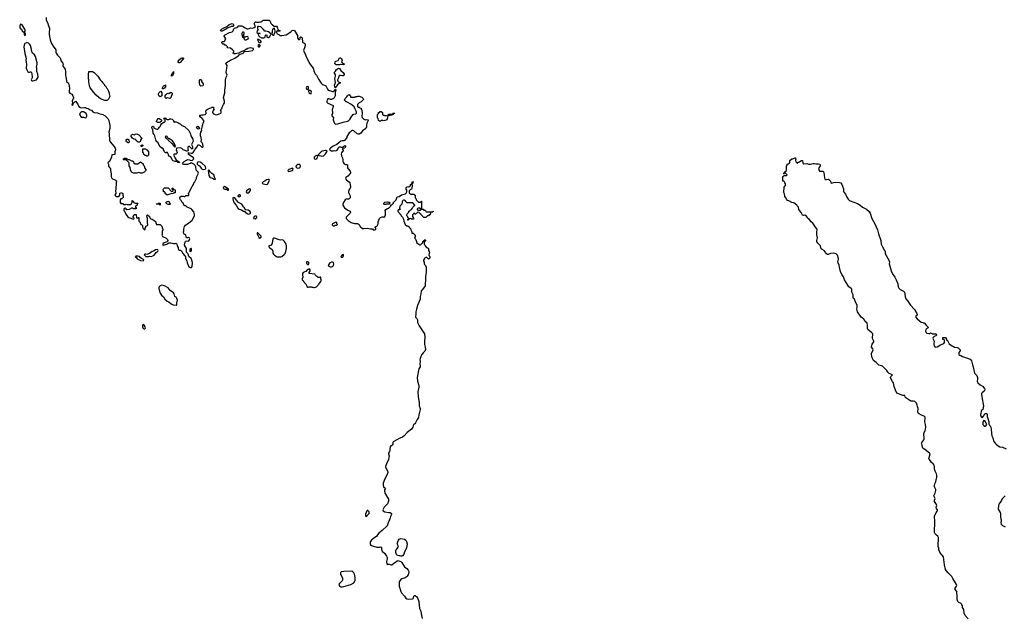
# Model space of a CAD drawing. Header units: inches. Extents: x 1889655 to 2052254, y 217972 to 431650.
# Tile 30 of 49: x 1895592 to 1917751, y 372271 to 385740. Entities that reach past the tile are written whole.
import ezdxf

# ---------------------------------------------------------------- set-up
doc = ezdxf.new("R2010")
doc.units = ezdxf.units.IN
doc.header["$MEASUREMENT"] = 0
for name, color, linetype in [('B8397', 7, 'Continuous'), ('B8398', 7, 'Continuous'), ('B9307', 7, 'Continuous'), ('B9308', 7, 'Continuous'), ('B9317', 7, 'Continuous'), ('B9318', 7, 'Continuous')]:
    doc.layers.add(name, color=color, linetype=linetype)

msp = doc.modelspace()

# ---------------------------------------------------------------- linework, layer by layer
at = {"layer": 'B8397', "color": 6, "elevation": 200}
for points in [[(1898790, 379769), (1898750, 379755), (1898731, 379730), (1898726, 379710), (1898726, 379686), (1898756, 379590), (1898781, 379541), (1898830, 379505), (1898861, 379450), (1898910, 379407), (1898951, 379390), (1899004, 379344), (1899043, 379323), (1899110, 379314), (1899122, 379318), (1899127, 379333), (1899129, 379369), (1899141, 379430), (1899130, 379468), (1899121, 379481), (1899110, 379494), (1899082, 379510), (1899066, 379570), (1899051, 379591), (1898981, 379650), (1898930, 379704), (1898853, 379753)], [(1898370, 378883), (1898356, 378864), (1898357, 378830), (1898363, 378810), (1898370, 378798), (1898390, 378784), (1898410, 378786), (1898417, 378790), (1898422, 378810), (1898414, 378830), (1898390, 378866)]]:
    msp.add_lwpolyline(points, close=True, dxfattribs=at)
at = {"layer": 'B8398', "color": 6, "elevation": 200}
msp.add_lwpolyline([(1896186, 385790), (1896191, 385730), (1896217, 385677), (1896238, 385598), (1896261, 385550), (1896264, 385510), (1896258, 385470), (1896257, 385403), (1896275, 385290), (1896306, 385206), (1896344, 385144), (1896402, 385062), (1896407, 385050), (1896406, 385010), (1896410, 384987), (1896442, 384942), (1896493, 384890), (1896510, 384858), (1896526, 384810), (1896565, 384765), (1896570, 384750), (1896564, 384710), (1896570, 384690), (1896617, 384630), (1896622, 384570), (1896621, 384490), (1896628, 384448), (1896637, 384430), (1896647, 384350), (1896681, 384321), (1896699, 384290), (1896713, 384190), (1896704, 384130), (1896706, 384110), (1896724, 384090), (1896762, 384062), (1896787, 384030), (1896806, 383990), (1896806, 383970), (1896790, 383954), (1896772, 383910), (1896779, 383861), (1896770, 383849), (1896764, 383824), (1896770, 383816), (1896793, 383830), (1896794, 383850), (1896800, 383860), (1896850, 383905), (1896902, 383842), (1896926, 383790), (1896963, 383763), (1896990, 383755), (1897050, 383763), (1897070, 383761), (1897091, 383751), (1897130, 383741), (1897175, 383715), (1897210, 383702), (1897238, 383670), (1897270, 383652), (1897343, 383643), (1897372, 383630), (1897465, 383605), (1897517, 383577), (1897575, 383515), (1897597, 383470), (1897618, 383358), (1897620, 383290), (1897600, 383210), (1897609, 383170), (1897616, 383030), (1897631, 382990), (1897719, 382890), (1897741, 382850), (1897746, 382830), (1897745, 382810), (1897731, 382769), (1897732, 382708), (1897670, 382702), (1897664, 382696), (1897656, 382645), (1897618, 382562), (1897610, 382548), (1897582, 382530), (1897574, 382510), (1897585, 382505), (1897592, 382490), (1897587, 382473), (1897590, 382442), (1897610, 382412), (1897634, 382390), (1897632, 382350), (1897654, 382274), (1897654, 382210), (1897661, 382181), (1897678, 382158), (1897752, 382130), (1897772, 382090), (1897762, 382070), (1897758, 381930), (1897751, 381890), (1897754, 381830), (1897734, 381790), (1897752, 381772), (1897765, 381765), (1897815, 381765), (1897828, 381772), (1897846, 381790), (1897846, 381830), (1897850, 381834), (1897878, 381842), (1897890, 381854), (1897898, 381838), (1897914, 381830), (1897914, 381790), (1897922, 381770), (1897920, 381740), (1897890, 381706), (1897870, 381706), (1897854, 381690), (1897852, 381630), (1897865, 381605), (1897870, 381602), (1897910, 381602), (1897930, 381585), (1897970, 381585), (1897990, 381592), (1898010, 381585), (1898096, 381584), (1898107, 381593), (1898108, 381612), (1898126, 381630), (1898126, 381670), (1898130, 381674), (1898138, 381658), (1898152, 381652), (1898153, 381633), (1898164, 381624), (1898190, 381614), (1898253, 381613), (1898253, 381607), (1898238, 381602), (1898234, 381570), (1898194, 381530), (1898198, 381518), (1898212, 381512), (1898214, 381490), (1898210, 381486), (1898153, 381487), (1898136, 381496), (1898110, 381498), (1898054, 381470), (1898010, 381458), (1898002, 381462), (1897990, 381486), (1897970, 381498), (1897942, 381490), (1897934, 381470), (1897934, 381450), (1897953, 381433), (1897982, 381362), (1898021, 381310), (1898050, 381287), (1898150, 381254), (1898162, 381258), (1898166, 381270), (1898162, 381282), (1898146, 381290), (1898147, 381307), (1898170, 381354), (1898210, 381354), (1898218, 381278), (1898250, 381274), (1898262, 381278), (1898268, 381292), (1898272, 381290), (1898274, 381210), (1898293, 381193), (1898322, 381130), (1898342, 381122), (1898354, 381110), (1898358, 381070), (1898370, 381042), (1898390, 381022), (1898410, 381014), (1898418, 381030), (1898418, 381050), (1898428, 381070), (1898428, 381092), (1898466, 381110), (1898478, 381130), (1898468, 381172), (1898466, 381270), (1898458, 381290), (1898456, 381316), (1898448, 381330), (1898469, 381351), (1898510, 381314), (1898518, 381278), (1898534, 381270), (1898538, 381258), (1898570, 381254), (1898642, 381210), (1898654, 381190), (1898654, 381170), (1898670, 381134), (1898754, 381130), (1898790, 381094), (1898802, 381070), (1898802, 381050), (1898811, 381031), (1898812, 381010), (1898802, 380990), (1898798, 380930), (1898802, 380910), (1898794, 380890), (1898804, 380864), (1898810, 380854), (1898830, 380854), (1898890, 380822), (1898915, 380795), (1898925, 380770), (1898922, 380750), (1898910, 380738), (1898890, 380735), (1898822, 380710), (1898812, 380690), (1898814, 380670), (1898830, 380665), (1898870, 380685), (1898906, 380690), (1898950, 380718), (1898990, 380716), (1899050, 380705), (1899090, 380705), (1899110, 380711), (1899124, 380704), (1899132, 380690), (1899138, 380650), (1899157, 380617), (1899158, 380590), (1899166, 380566), (1899190, 380552), (1899210, 380552), (1899237, 380537), (1899261, 380481), (1899312, 380430), (1899322, 380410), (1899322, 380370), (1899351, 380311), (1899361, 380270), (1899402, 380182), (1899410, 380172), (1899430, 380162), (1899456, 380164), (1899476, 380184), (1899479, 380270), (1899473, 380310), (1899448, 380370), (1899398, 380410), (1899388, 380428), (1899388, 380450), (1899376, 380476), (1899349, 380510), (1899349, 380590), (1899299, 380670), (1899305, 380715), (1899318, 380730), (1899327, 380753), (1899350, 380762), (1899390, 380758), (1899398, 380762), (1899417, 380783), (1899421, 380810), (1899410, 380824), (1899390, 380837), (1899365, 380835), (1899349, 380829), (1899335, 380855), (1899329, 380889), (1899310, 380908), (1899295, 380915), (1899288, 380930), (1899282, 380970), (1899289, 380990), (1899285, 381030), (1899301, 381090), (1899322, 381118), (1899350, 381141), (1899390, 381158), (1899474, 381226), (1899524, 381330), (1899529, 381350), (1899521, 381390), (1899510, 381418), (1899469, 381470), (1899450, 381485), (1899364, 381524), (1899330, 381549), (1899310, 381549), (1899290, 381562), (1899270, 381609), (1899249, 381630), (1899229, 381670), (1899209, 381690), (1899189, 381730), (1899198, 381750), (1899226, 381770), (1899270, 381772), (1899290, 381762), (1899310, 381762), (1899330, 381782), (1899390, 381782), (1899395, 381785), (1899398, 381810), (1899388, 381830), (1899398, 381850), (1899415, 381870), (1899470, 381994), (1899488, 382012), (1899508, 382050), (1899508, 382072), (1899530, 382094), (1899568, 382170), (1899568, 382190), (1899575, 382210), (1899618, 382290), (1899610, 382306), (1899568, 382350), (1899555, 382410), (1899555, 382430), (1899538, 382458), (1899510, 382489), (1899468, 382508), (1899450, 382526), (1899430, 382506), (1899370, 382482), (1899283, 382483), (1899268, 382490), (1899258, 382510), (1899268, 382530), (1899290, 382552), (1899343, 382577), (1899365, 382595), (1899410, 382587), (1899430, 382577), (1899470, 382575), (1899509, 382610), (1899506, 382630), (1899477, 382657), (1899389, 382709), (1899390, 382754), (1899402, 382742), (1899450, 382738), (1899470, 382738), (1899498, 382750), (1899535, 382810), (1899538, 382830), (1899583, 382877), (1899610, 382934), (1899654, 382910), (1899690, 382874), (1899710, 382874), (1899718, 382890), (1899716, 382936), (1899698, 382970), (1899678, 382990), (1899682, 383030), (1899678, 383090), (1899658, 383130), (1899658, 383170), (1899668, 383212), (1899688, 383250), (1899686, 383290), (1899696, 383304), (1899703, 383357), (1899715, 383385), (1899718, 383410), (1899738, 383450), (1899738, 383470), (1899697, 383517), (1899663, 383543), (1899646, 383570), (1899646, 383590), (1899667, 383593), (1899690, 383602), (1899730, 383602), (1899766, 383610), (1899786, 383630), (1899786, 383650), (1899778, 383670), (1899782, 383690), (1899790, 383702), (1899810, 383722), (1899834, 383734), (1899870, 383752), (1899902, 383758), (1899910, 383772), (1899950, 383772), (1899954, 383750), (1899971, 383731), (1899954, 383710), (1899954, 383690), (1899938, 383682), (1899934, 383670), (1899934, 383650), (1899950, 383622), (1899990, 383605), (1900000, 383604)], dxfattribs=at)
for points in [[(1895610, 385638), (1895598, 385610), (1895592, 385570), (1895605, 385550), (1895632, 385530), (1895650, 385492), (1895690, 385454), (1895702, 385458), (1895716, 385484), (1895714, 385510), (1895650, 385622), (1895630, 385635)], [(1895710, 385446), (1895698, 385442), (1895694, 385430), (1895694, 385410), (1895710, 385385), (1895726, 385390), (1895726, 385430)], [(1895750, 385226), (1895744, 385216), (1895710, 385201), (1895701, 385190), (1895690, 385170), (1895688, 385128), (1895710, 384982), (1895736, 384870), (1895731, 384830), (1895741, 384790), (1895746, 384730), (1895741, 384650), (1895752, 384610), (1895777, 384570), (1895790, 384560), (1895810, 384559), (1895830, 384566), (1895845, 384565), (1895855, 384555), (1895864, 384524), (1895870, 384450), (1895869, 384430), (1895853, 384390), (1895855, 384375), (1895870, 384362), (1895890, 384366), (1895969, 384390), (1895996, 384424), (1896007, 384450), (1895997, 384517), (1895975, 384575), (1895977, 384650), (1895974, 384670), (1895984, 384736), (1895982, 384770), (1895947, 384910), (1895926, 384946), (1895881, 384990), (1895863, 385023), (1895849, 385110), (1895837, 385157), (1895820, 385180), (1895790, 385209)], [(1899170, 384770), (1899155, 384790), (1899159, 384810), (1899180, 384840), (1899227, 384873), (1899250, 384884), (1899264, 384884), (1899277, 384877), (1899279, 384870), (1899252, 384828), (1899201, 384779), (1899190, 384771)], [(1897550, 383922), (1897510, 383924), (1897410, 383959), (1897370, 383989), (1897310, 384044), (1897264, 384105), (1897205, 384170), (1897179, 384210), (1897162, 384250), (1897158, 384298), (1897145, 384345), (1897149, 384390), (1897142, 384410), (1897138, 384450), (1897138, 384530), (1897146, 384550), (1897147, 384573), (1897230, 384571), (1897271, 384551), (1897350, 384472), (1897406, 384386), (1897442, 384350), (1897452, 384330), (1897492, 384290), (1897502, 384270), (1897522, 384250), (1897546, 384206), (1897562, 384190), (1897590, 384134), (1897605, 384090), (1897605, 384070), (1897618, 384010), (1897592, 383950), (1897570, 383929)], [(1899010, 384468), (1899007, 384487), (1899010, 384498), (1899017, 384503), (1899030, 384542), (1899044, 384556), (1899050, 384571), (1899054, 384554), (1899050, 384518), (1899030, 384475)], [(1898830, 384186), (1898807, 384187), (1898808, 384210), (1898829, 384250), (1898850, 384262), (1898858, 384262), (1898870, 384274), (1898870, 384228), (1898850, 384198)], [(1899670, 384242), (1899649, 384270), (1899639, 384330), (1899638, 384370), (1899650, 384392), (1899673, 384393), (1899682, 384370), (1899682, 384350), (1899702, 384330), (1899720, 384300), (1899722, 384270), (1899710, 384248)], [(1898750, 384004), (1898730, 384022), (1898717, 384050), (1898714, 384070), (1898730, 384102), (1898750, 384122), (1898770, 384134), (1898791, 384091), (1898791, 384050), (1898791, 384029), (1898770, 384009)], [(1898970, 383969), (1898944, 383976), (1898910, 383978), (1898888, 383968), (1898866, 383990), (1898868, 384030), (1898879, 384050), (1898910, 384076), (1898930, 384085), (1898950, 384082), (1898980, 384100), (1899010, 384102), (1899022, 384090), (1899025, 384070), (1898994, 383986), (1898990, 383978)], [(1897010, 383666), (1896990, 383663), (1896970, 383653), (1896946, 383630), (1896941, 383610), (1896975, 383550), (1896985, 383545), (1897030, 383543), (1897070, 383530), (1897090, 383540), (1897100, 383570), (1897102, 383590), (1897085, 383630), (1897065, 383645), (1897030, 383663)], [(1898910, 383494), (1898950, 383494), (1898962, 383498), (1898970, 383512), (1898992, 383512), (1899020, 383500), (1899050, 383474), (1899053, 383453), (1899070, 383434), (1899090, 383442), (1899110, 383442), (1899154, 383430), (1899170, 383414), (1899191, 383411), (1899194, 383394), (1899210, 383392), (1899242, 383362), (1899300, 383340), (1899398, 383250), (1899436, 383170), (1899445, 383130), (1899491, 383050), (1899496, 383010), (1899462, 382930), (1899482, 382890), (1899482, 382850), (1899471, 382829), (1899410, 382886), (1899390, 382886), (1899374, 382870), (1899374, 382830), (1899382, 382810), (1899380, 382800), (1899373, 382787), (1899350, 382778), (1899345, 382785), (1899317, 382797), (1899270, 382809), (1899241, 382841), (1899214, 382854), (1899132, 382848), (1899121, 382839), (1899115, 382810), (1899133, 382753), (1899131, 382730), (1899110, 382713), (1899066, 382714), (1899061, 382710), (1899059, 382690), (1899070, 382662), (1899082, 382650), (1899082, 382630), (1899113, 382587), (1899113, 382573), (1899127, 382573), (1899170, 382551), (1899173, 382533), (1899190, 382531), (1899190, 382526), (1899150, 382529), (1899130, 382548), (1899090, 382548), (1899047, 382567), (1899026, 382590), (1898993, 382653), (1898970, 382658), (1898946, 382670), (1898938, 382690), (1898938, 382710), (1898915, 382755), (1898902, 382758), (1898890, 382746), (1898870, 382746), (1898862, 382762), (1898850, 382766), (1898846, 382790), (1898826, 382810), (1898826, 382830), (1898810, 382846), (1898790, 382846), (1898746, 382890), (1898708, 382970), (1898666, 383010), (1898635, 383130), (1898615, 383155), (1898598, 383190), (1898587, 383267), (1898570, 383286), (1898563, 383303), (1898569, 383330), (1898590, 383345), (1898611, 383331), (1898612, 383310), (1898621, 383301), (1898690, 383272), (1898710, 383282), (1898736, 383324), (1898750, 383334), (1898770, 383374), (1898787, 383393), (1898827, 383433), (1898850, 383434), (1898866, 383450), (1898866, 383490), (1898862, 383502), (1898830, 383506), (1898826, 383510), (1898842, 383518), (1898850, 383534), (1898873, 383533), (1898878, 383518), (1898890, 383514), (1898898, 383498)], [(1898750, 383426), (1898688, 383428), (1898682, 383442), (1898666, 383450), (1898678, 383462), (1898686, 383490), (1898710, 383514), (1898730, 383514), (1898744, 383504), (1898760, 383500), (1898774, 383490), (1898778, 383478), (1898794, 383470), (1898778, 383462), (1898773, 383447), (1898758, 383442)], [(1898250, 382986), (1898242, 383002), (1898226, 383010), (1898222, 383022), (1898206, 383030), (1898202, 383042), (1898170, 383048), (1898150, 383058), (1898130, 383075), (1898104, 383110), (1898102, 383130), (1898109, 383151), (1898130, 383162), (1898170, 383152), (1898190, 383162), (1898230, 383171), (1898271, 383151), (1898352, 383070), (1898325, 383055), (1898312, 383030), (1898314, 383010), (1898290, 382986)], [(1899610, 383278), (1899590, 383289), (1899569, 383331), (1899590, 383342), (1899610, 383334), (1899632, 383310), (1899634, 383290), (1899630, 383286)], [(1898050, 382966), (1898030, 382968), (1897998, 382990), (1897988, 383010), (1897988, 383030), (1898006, 383050), (1898030, 383052), (1898051, 383031), (1898058, 383010), (1898058, 382990)], [(1898330, 382886), (1898326, 382890), (1898327, 382913), (1898342, 382918), (1898350, 382934), (1898358, 382918), (1898374, 382910), (1898358, 382902), (1898350, 382886)], [(1898890, 383121), (1898866, 383115), (1898863, 383110), (1898870, 383086), (1898886, 383070), (1898918, 383058), (1898937, 383030), (1899014, 382954), (1899050, 382907), (1899085, 382885), (1899090, 382874), (1899096, 382884), (1899093, 382910), (1899070, 382959), (1899033, 383013), (1898983, 383043), (1898950, 383069), (1898935, 383075), (1898924, 383084), (1898910, 383113)], [(1898450, 382666), (1898430, 382686), (1898410, 382686), (1898402, 382702), (1898386, 382710), (1898382, 382742), (1898370, 382746), (1898367, 382753), (1898367, 382833), (1898432, 382832), (1898438, 382818), (1898450, 382814), (1898494, 382770), (1898492, 382690), (1898470, 382666)], [(1898193, 382493), (1898250, 382494), (1898286, 382530), (1898310, 382542), (1898334, 382530), (1898370, 382494), (1898373, 382473), (1898390, 382454), (1898402, 382430), (1898404, 382404), (1898432, 382368), (1898430, 382346), (1898394, 382310), (1898350, 382288), (1898310, 382288), (1898296, 382296), (1898270, 382298), (1898228, 382288), (1898150, 382286), (1898109, 382309), (1898083, 382363), (1898076, 382416), (1898058, 382450), (1898055, 382515), (1898049, 382529), (1897987, 382587), (1897930, 382586), (1897926, 382590), (1897926, 382610), (1897950, 382622), (1897990, 382622), (1898014, 382610), (1898033, 382593), (1898052, 382592), (1898105, 382565), (1898130, 382562), (1898151, 382551), (1898154, 382530)], [(1899610, 382544), (1899594, 382530), (1899583, 382510), (1899587, 382487), (1899607, 382467), (1899638, 382450), (1899679, 382399), (1899700, 382380), (1899730, 382366), (1899766, 382374), (1899784, 382390), (1899777, 382437), (1899693, 382513), (1899650, 382536)], [(1899850, 382358), (1899834, 382350), (1899834, 382330), (1899844, 382304), (1899850, 382234), (1899870, 382198), (1899882, 382190), (1899934, 382174), (1899970, 382151), (1899990, 382146), (1899995, 382150), (1899994, 382170), (1899978, 382198), (1899958, 382250), (1899916, 382276), (1899876, 382316), (1899855, 382355)], [(1898910, 381788), (1898867, 381827), (1898866, 381850), (1898850, 381866), (1898830, 381866), (1898826, 381870), (1898826, 381890), (1898818, 381910), (1898820, 381920), (1898827, 381933), (1898850, 381954), (1898930, 381954), (1899010, 381874), (1899042, 381878), (1899046, 381890), (1899042, 381922), (1899026, 381930), (1899026, 381950), (1899030, 381954), (1899038, 381938), (1899053, 381933), (1899058, 381918), (1899092, 381910), (1899094, 381850), (1899090, 381846), (1899058, 381842), (1899050, 381826), (1898990, 381818), (1898924, 381796)], [(1898750, 381568), (1898742, 381582), (1898730, 381586), (1898670, 381586), (1898666, 381590), (1898670, 381594), (1898702, 381598), (1898710, 381614), (1898750, 381614), (1898754, 381610), (1898754, 381570)], [(1898930, 381578), (1898910, 381586), (1898888, 381608), (1898890, 381634), (1898908, 381652), (1898950, 381654), (1898982, 381590), (1898970, 381578)], [(1898689, 380569), (1898650, 380565), (1898619, 380541), (1898570, 380521), (1898510, 380482), (1898450, 380458), (1898430, 380466), (1898410, 380466), (1898394, 380450), (1898430, 380414), (1898490, 380412), (1898510, 380418), (1898550, 380415), (1898590, 380423), (1898620, 380440), (1898661, 380499), (1898702, 380530), (1898708, 380550), (1898700, 380560)], [(1899450, 380594), (1899418, 380570), (1899422, 380530), (1899430, 380522), (1899450, 380532), (1899462, 380550), (1899458, 380590)], [(1898250, 380422), (1898210, 380418), (1898194, 380410), (1898198, 380398), (1898213, 380393), (1898238, 380358), (1898250, 380351), (1898310, 380322), (1898370, 380314), (1898382, 380318), (1898386, 380330), (1898382, 380342), (1898330, 380366), (1898306, 380386), (1898290, 380409)]]:
    msp.add_lwpolyline(points, close=True, dxfattribs=at)
at = {"layer": 'B9307', "color": 6, "elevation": 200}
for points in [[(1901955, 380000), (1901965, 379950), (1901951, 379910), (1901952, 379890), (1901974, 379870), (1901982, 379850), (1902040, 379780), (1902046, 379750), (1902070, 379718), (1902090, 379718), (1902110, 379731), (1902130, 379732), (1902150, 379732), (1902170, 379722), (1902190, 379722), (1902213, 379713), (1902230, 379712), (1902250, 379718), (1902270, 379731), (1902309, 379770), (1902315, 379785), (1902354, 379826), (1902369, 379850), (1902375, 379870), (1902375, 379890), (1902368, 379910), (1902366, 379946), (1902350, 379948), (1902330, 379938), (1902310, 379938), (1902290, 379958), (1902269, 379969), (1902249, 379989), (1902242, 380000)], [(1904731, 380000), (1904727, 379970), (1904727, 379870), (1904715, 379805), (1904716, 379750), (1904658, 379670), (1904643, 379657), (1904628, 379632), (1904621, 379570), (1904606, 379510), (1904603, 379450), (1904545, 379310), (1904519, 379230), (1904510, 379170), (1904508, 379110), (1904497, 379070), (1904499, 379050), (1904530, 379019), (1904543, 378990), (1904542, 378930), (1904549, 378909), (1904581, 378850), (1904699, 378670), (1904710, 378590), (1904704, 378510), (1904704, 378430), (1904720, 378370), (1904724, 378316), (1904710, 378279), (1904670, 378243), (1904644, 378210), (1904618, 378162), (1904602, 378118), (1904598, 378090), (1904604, 378050), (1904599, 377990), (1904607, 377950), (1904602, 377930), (1904578, 377882), (1904535, 377690), (1904543, 377610), (1904574, 377510), (1904572, 377472), (1904555, 377370), (1904556, 377256), (1904583, 377130), (1904584, 377050), (1904606, 376990), (1904608, 376970), (1904577, 376850), (1904566, 376790), (1904536, 376744), (1904500, 376670), (1904482, 376650), (1904452, 376628), (1904438, 376570), (1904410, 376525), (1904310, 376448), (1904244, 376376), (1904210, 376347), (1904190, 376336), (1904130, 376318), (1904076, 376284), (1904010, 376252), (1903999, 376241), (1903992, 376228), (1903986, 376190), (1903978, 376170), (1903944, 376150), (1903930, 376129), (1903924, 376090), (1903925, 376050), (1903916, 376024), (1903894, 375990), (1903890, 375970), (1903905, 375930), (1903902, 375890), (1903890, 375847), (1903844, 375750), (1903826, 375690), (1903825, 375670), (1903871, 375590), (1903874, 375550), (1903853, 375490), (1903811, 375410), (1903775, 375310), (1903771, 375270), (1903790, 375214), (1903810, 375212), (1903820, 375200), (1903822, 375190), (1903802, 375158), (1903802, 375130), (1903811, 375111), (1903811, 375090), (1903822, 375062), (1903871, 374990), (1903891, 374950), (1903891, 374910), (1903871, 374850), (1903792, 374770), (1903765, 374710), (1903772, 374690), (1903810, 374666), (1903890, 374651), (1903932, 374652), (1903962, 374630), (1903962, 374610), (1903935, 374565), (1903931, 374530), (1903918, 374490), (1903881, 374419), (1903860, 374350), (1903752, 374248), (1903673, 374190), (1903641, 374150), (1903622, 374110), (1903563, 374077), (1903511, 374030), (1903483, 373990), (1903476, 373970), (1903476, 373950), (1903486, 373926), (1903506, 373910), (1903530, 373899), (1903555, 373895), (1903630, 373871), (1903690, 373872), (1903710, 373882), (1903734, 373870), (1903732, 373828), (1903750, 373782), (1903811, 373731), (1903847, 373670), (1903859, 373639), (1903859, 373610), (1903847, 373550), (1903854, 373490), (1903870, 373482), (1903888, 373492), (1903908, 373492), (1903950, 373471), (1903970, 373471), (1904010, 373510), (1904050, 373534), (1904090, 373565), (1904110, 373571), (1904150, 373558), (1904170, 373545), (1904190, 373525), (1904250, 373430), (1904301, 373390), (1904338, 373350), (1904346, 373326), (1904343, 373270), (1904335, 373250), (1904306, 373210), (1904290, 373194), (1904270, 373184), (1904190, 373159), (1904170, 373141), (1904135, 373090), (1904131, 373050), (1904135, 372990), (1904172, 372872), (1904186, 372846), (1904250, 372770), (1904283, 372723), (1904301, 372710), (1904350, 372704), (1904430, 372710), (1904444, 372716), (1904457, 372730), (1904462, 372770), (1904470, 372784), (1904490, 372782), (1904530, 372752), (1904543, 372730), (1904575, 372650), (1904593, 372493), (1904620, 372430), (1904632, 372330), (1904650, 372266)]]:
    msp.add_lwpolyline(points, dxfattribs=at)
for points in [[(1903410, 374698), (1903402, 374690), (1903373, 374613), (1903373, 374573), (1903390, 374562), (1903410, 374574), (1903414, 374586), (1903454, 374630), (1903454, 374670), (1903430, 374695)], [(1904169, 373669), (1904150, 373678), (1904130, 373678), (1904107, 373687), (1904086, 373690), (1904070, 373706), (1904057, 373750), (1904057, 373790), (1904065, 373810), (1904098, 373850), (1904118, 373890), (1904089, 373949), (1904099, 373990), (1904117, 374030), (1904132, 374048), (1904150, 374061), (1904170, 374065), (1904251, 374051), (1904282, 374030), (1904300, 374000), (1904311, 373950), (1904294, 373850), (1904255, 373765), (1904236, 373710), (1904210, 373679), (1904190, 373669)], [(1903069, 373329), (1902890, 373324), (1902830, 373316), (1902817, 373303), (1902813, 373290), (1902815, 373270), (1902855, 373170), (1902860, 373150), (1902859, 373130), (1902850, 373110), (1902787, 373050), (1902776, 373030), (1902778, 373018), (1902790, 372994), (1902820, 372980), (1902850, 372976), (1902890, 372984), (1903048, 373032), (1903109, 373071), (1903130, 373093), (1903144, 373130), (1903144, 373190), (1903124, 373264), (1903110, 373294), (1903090, 373319)]]:
    msp.add_lwpolyline(points, close=True, dxfattribs=at)
at = {"layer": 'B9308', "color": 6, "elevation": 200}
for points in [[(1900000, 383604), (1900030, 383601), (1900122, 383638), (1900127, 383653), (1900127, 383687), (1900108, 383712), (1900148, 383752), (1900149, 383771), (1900182, 383830), (1900199, 383870), (1900202, 383890), (1900202, 383910), (1900175, 383990), (1900209, 384091), (1900207, 384153), (1900222, 384258), (1900221, 384350), (1900225, 384390), (1900242, 384450), (1900262, 384490), (1900242, 384550), (1900243, 384603), (1900255, 384650), (1900258, 384710), (1900248, 384728), (1900230, 384746), (1900238, 384770), (1900268, 384790), (1900297, 384803), (1900335, 384830), (1900430, 384877), (1900484, 384915), (1900514, 384930), (1900542, 384958), (1900622, 384990), (1900642, 385010), (1900643, 385017), (1900655, 385025), (1900750, 385028), (1900830, 385047), (1900854, 385070), (1900855, 385090), (1900850, 385094), (1900790, 385104), (1900730, 385089), (1900690, 385068), (1900673, 385067), (1900653, 385047), (1900612, 385028), (1900554, 385010), (1900531, 384989), (1900517, 384983), (1900480, 384980), (1900450, 384969), (1900406, 384970), (1900398, 384990), (1900408, 385010), (1900408, 385030), (1900380, 385060), (1900336, 385096), (1900270, 385106), (1900266, 385130), (1900230, 385166), (1900210, 385168), (1900190, 385186), (1900166, 385190), (1900150, 385206), (1900138, 385230), (1900148, 385252), (1900190, 385252), (1900200, 385260), (1900228, 385310), (1900205, 385345), (1900195, 385370), (1900202, 385390), (1900310, 385449), (1900374, 385466), (1900399, 385490), (1900410, 385532), (1900418, 385542), (1900429, 385551), (1900450, 385553), (1900477, 385563), (1900499, 385581), (1900510, 385598), (1900530, 385605), (1900590, 385598), (1900625, 385585), (1900650, 385562), (1900710, 385532), (1900730, 385532), (1900755, 385545), (1900790, 385556), (1900830, 385552), (1900870, 385565), (1900898, 385590), (1900869, 385650), (1900888, 385690), (1900910, 385691), (1900930, 385682), (1900970, 385682), (1900993, 385693), (1901030, 385694), (1901042, 385698), (1901047, 385713), (1901070, 385731), (1901212, 385732), (1901218, 385698), (1901234, 385690), (1901234, 385670), (1901253, 385653), (1901258, 385638), (1901273, 385633), (1901278, 385618), (1901293, 385613), (1901298, 385598), (1901310, 385594), (1901373, 385593), (1901390, 385574), (1901391, 385550), (1901402, 385522), (1901422, 385502), (1901451, 385490), (1901436, 385484), (1901395, 385485), (1901381, 385479), (1901371, 385470), (1901375, 385450), (1901390, 385425), (1901424, 385404), (1901444, 385384), (1901490, 385381), (1901590, 385401), (1901695, 385465), (1901710, 385485), (1901726, 385494), (1901750, 385501), (1901775, 385495), (1901854, 385370), (1901844, 385356), (1901842, 385330), (1901850, 385314), (1901870, 385294), (1901890, 385294), (1901906, 385310), (1901906, 385350), (1901910, 385354), (1901934, 385350), (1901938, 385338), (1901952, 385332), (1901953, 385233), (1901964, 385224), (1901990, 385218), (1902010, 385205), (1902017, 385190), (1902019, 385170), (1902012, 385128), (1901981, 385050), (1901986, 385030), (1902023, 384950), (1902028, 384928), (1902112, 384752), (1902196, 384650), (1902206, 384630), (1902210, 384590), (1902224, 384550), (1902242, 384522), (1902273, 384490), (1902318, 384398), (1902374, 384314), (1902404, 384284), (1902450, 384267), (1902479, 384250), (1902517, 384177), (1902537, 384157), (1902563, 384143), (1902630, 384125), (1902650, 384125), (1902684, 384156), (1902690, 384174), (1902710, 384154), (1902694, 384106), (1902690, 384070), (1902693, 384027), (1902670, 383984), (1902656, 383970), (1902610, 383947), (1902586, 383946), (1902570, 383949), (1902550, 383962), (1902530, 383962), (1902510, 383938), (1902503, 383910), (1902507, 383887), (1902530, 383861), (1902576, 383836), (1902644, 383810), (1902650, 383786), (1902627, 383710), (1902634, 383646), (1902631, 383630), (1902615, 383610), (1902615, 383595), (1902626, 383570), (1902651, 383550), (1902646, 383490), (1902659, 383439), (1902674, 383414), (1902695, 383395), (1902710, 383390), (1902750, 383393), (1902870, 383432), (1902970, 383457), (1902990, 383467), (1903024, 383496), (1903070, 383571), (1903096, 383604), (1903110, 383616), (1903157, 383623), (1903168, 383630), (1903175, 383645), (1903170, 383666), (1903148, 383710), (1903142, 383742), (1903128, 383750), (1903126, 383770), (1903070, 383826), (1903050, 383828), (1903029, 383849), (1902976, 383876), (1902948, 383888), (1902930, 383889), (1902924, 383904), (1902904, 383930), (1902918, 383970), (1902955, 384005), (1902968, 384030), (1902990, 384052), (1903013, 384053), (1903018, 384038), (1903034, 384030), (1903038, 383998), (1903050, 383994), (1903130, 383994), (1903142, 383998), (1903150, 384014), (1903190, 384014), (1903210, 384022), (1903230, 384022), (1903290, 383998), (1903322, 383970), (1903332, 383950), (1903330, 383946), (1903274, 383890), (1903234, 383870), (1903194, 383830), (1903194, 383790), (1903210, 383774), (1903230, 383774), (1903250, 383754), (1903274, 383750), (1903274, 383730), (1903291, 383711), (1903297, 383630), (1903291, 383570), (1903302, 383542), (1903319, 383519), (1903338, 383498), (1903370, 383485), (1903391, 383491), (1903434, 383490), (1903432, 383470), (1903405, 383415), (1903398, 383370), (1903398, 383330), (1903385, 383290), (1903310, 383239), (1903273, 383187), (1903230, 383165), (1903210, 383164), (1903190, 383170), (1903110, 383239), (1903090, 383249), (1903070, 383248), (1903031, 383209), (1903006, 383194), (1902956, 383110), (1902951, 383090), (1902936, 383064), (1902900, 383020), (1902890, 383014), (1902847, 383013), (1902817, 383003), (1902732, 382928), (1902647, 382893), (1902610, 382863), (1902585, 382850), (1902565, 382830), (1902575, 382815), (1902611, 382791), (1902630, 382786), (1902650, 382786), (1902670, 382795), (1902710, 382791), (1902738, 382802), (1902755, 382825), (1902770, 382861), (1902790, 382879), (1902810, 382879), (1902830, 382871), (1902867, 382873), (1902878, 382890), (1902910, 382912), (1902922, 382902), (1902924, 382876), (1902910, 382849), (1902858, 382842), (1902854, 382830), (1902873, 382813), (1902873, 382793), (1902835, 382745), (1902827, 382713), (1902833, 382673), (1902856, 382630), (1902865, 382590), (1902862, 382550), (1902877, 382517), (1902897, 382497), (1902925, 382485), (1902950, 382482), (1902971, 382471), (1902966, 382410), (1902983, 382383), (1903030, 382333), (1903040, 382310), (1903039, 382290), (1903030, 382277), (1902978, 382222), (1902931, 382190), (1902926, 382170), (1902931, 382150), (1902947, 382130), (1903004, 382090), (1903022, 382070), (1903026, 382026), (1903037, 381990), (1903035, 381970), (1903030, 381949), (1902999, 381901), (1902991, 381870), (1902995, 381850), (1903030, 381778), (1903033, 381747), (1903027, 381730), (1903010, 381710), (1902990, 381702), (1902942, 381698), (1902917, 381683), (1902877, 381623), (1902864, 381590), (1902865, 381565), (1902905, 381505), (1902977, 381457), (1903026, 381430), (1903035, 381410), (1903030, 381389), (1902942, 381298), (1902938, 381290), (1902941, 381270), (1902984, 381224), (1903050, 381175), (1903130, 381154), (1903170, 381151), (1903190, 381154), (1903210, 381146), (1903230, 381131), (1903256, 381090), (1903310, 381041), (1903330, 381039), (1903410, 381047), (1903489, 381031), (1903530, 381034), (1903550, 381014), (1903590, 381014), (1903606, 381030), (1903606, 381050), (1903602, 381062), (1903586, 381070), (1903606, 381074), (1903608, 381090), (1903628, 381092), (1903636, 381104), (1903656, 381144), (1903662, 381190), (1903690, 381270), (1903712, 381292), (1903750, 381302), (1903770, 381302), (1903790, 381294), (1903810, 381314), (1903828, 381350), (1903828, 381408), (1903815, 381450), (1903829, 381471), (1903868, 381492), (1903902, 381498), (1903907, 381513), (1903922, 381518), (1903927, 381533), (1903946, 381550), (1903947, 381573), (1903970, 381574), (1904006, 381610), (1904008, 381632), (1904016, 381644), (1904068, 381690), (1904078, 381730), (1904089, 381751), (1904130, 381762), (1904182, 381798), (1904276, 381824), (1904290, 381834), (1904308, 381870), (1904307, 381907), (1904288, 381930), (1904289, 381950), (1904298, 381970), (1904330, 381985), (1904350, 381982), (1904369, 381991), (1904388, 382012), (1904390, 382034), (1904402, 382038), (1904406, 382050), (1904422, 382058), (1904426, 382090), (1904430, 382094), (1904450, 382094), (1904454, 382090), (1904438, 382082), (1904434, 382050), (1904418, 382042), (1904414, 382030), (1904422, 382010), (1904420, 381940), (1904410, 381926), (1904384, 381916), (1904354, 381890), (1904354, 381850), (1904358, 381838), (1904373, 381833), (1904378, 381818), (1904390, 381814), (1904470, 381814), (1904478, 381798), (1904492, 381792), (1904494, 381730), (1904514, 381710), (1904514, 381690), (1904570, 381634), (1904610, 381634), (1904622, 381638), (1904627, 381653), (1904633, 381653), (1904634, 381490), (1904638, 381478), (1904670, 381474), (1904690, 381454), (1904710, 381454), (1904733, 381433), (1904738, 381418), (1904750, 381414), (1904870, 381414), (1904882, 381418), (1904887, 381433), (1904894, 381430), (1904893, 381407), (1904838, 381402), (1904833, 381347), (1904810, 381346), (1904792, 381328), (1904770, 381326), (1904730, 381286), (1904686, 381290), (1904666, 381310), (1904662, 381322), (1904650, 381326), (1904642, 381342), (1904630, 381346), (1904622, 381362), (1904610, 381366), (1904602, 381382), (1904586, 381390), (1904582, 381402), (1904550, 381406), (1904530, 381386), (1904518, 381382), (1904510, 381366), (1904487, 381367), (1904482, 381382), (1904470, 381386), (1904434, 381350), (1904434, 381310), (1904452, 381272), (1904451, 381249), (1904410, 381248), (1904402, 381262), (1904390, 381266), (1904362, 381258), (1904350, 381246), (1904338, 381242), (1904334, 381230), (1904328, 381228), (1904326, 381250), (1904342, 381258), (1904346, 381270), (1904328, 381288), (1904327, 381307), (1904308, 381330), (1904308, 381350), (1904328, 381392), (1904346, 381410), (1904346, 381430), (1904370, 381442), (1904383, 381457), (1904408, 381472), (1904426, 381490), (1904430, 381514), (1904470, 381554), (1904482, 381558), (1904486, 381570), (1904436, 381616), (1904310, 381618), (1904290, 381638), (1904270, 381669), (1904250, 381678), (1904230, 381678), (1904211, 381669), (1904200, 381640), (1904192, 381588), (1904150, 381546), (1904142, 381490), (1904152, 381468), (1904130, 381458), (1904110, 381458), (1904102, 381450), (1904102, 381430), (1904110, 381414), (1904133, 381393), (1904138, 381378), (1904153, 381373), (1904158, 381358), (1904170, 381354), (1904174, 381330), (1904210, 381294), (1904232, 381252), (1904234, 381210), (1904270, 381134), (1904304, 381104), (1904330, 381102), (1904357, 381077), (1904372, 381052), (1904384, 381044), (1904392, 381030), (1904392, 381010), (1904414, 380970), (1904418, 380938), (1904450, 380934), (1904494, 380890), (1904492, 380848), (1904478, 380842), (1904474, 380830), (1904490, 380814), (1904505, 380785), (1904522, 380750), (1904525, 380725), (1904550, 380702), (1904574, 380690), (1904590, 380674), (1904610, 380674), (1904650, 380714), (1904662, 380718), (1904666, 380750), (1904682, 380758), (1904686, 380770), (1904702, 380778), (1904706, 380790), (1904713, 380793), (1904718, 380778), (1904734, 380770), (1904718, 380762), (1904713, 380747), (1904698, 380742), (1904694, 380730), (1904694, 380690), (1904712, 380672), (1904714, 380650), (1904750, 380614), (1904773, 380613), (1904778, 380598), (1904792, 380592), (1904792, 380550), (1904811, 380511), (1904798, 380450), (1904805, 380430), (1904819, 380410), (1904823, 380390), (1904814, 380370), (1904790, 380355), (1904750, 380398), (1904694, 380370), (1904692, 380348), (1904682, 380330), (1904682, 380310), (1904691, 380291), (1904692, 380250), (1904702, 380230), (1904722, 380210), (1904742, 380170), (1904738, 380070), (1904731, 380000)], [(1902242, 380000), (1902234, 380014), (1902110, 380028), (1902109, 380050), (1902129, 380090), (1902129, 380110), (1902113, 380133), (1902090, 380129), (1902065, 380115), (1902030, 380075), (1901974, 380050), (1901954, 380030), (1901954, 380006), (1901955, 380000)]]:
    msp.add_lwpolyline(points, dxfattribs=at)
for points in [[(1900130, 385478), (1900109, 385490), (1900119, 385510), (1900137, 385530), (1900183, 385557), (1900251, 385589), (1900305, 385635), (1900370, 385653), (1900390, 385648), (1900399, 385639), (1900404, 385630), (1900402, 385610), (1900390, 385590), (1900350, 385585), (1900269, 385551), (1900190, 385502), (1900150, 385485)], [(1900970, 385589), (1900954, 385586), (1900944, 385576), (1900944, 385550), (1900954, 385510), (1900934, 385490), (1900931, 385451), (1900950, 385435), (1900990, 385435), (1901002, 385430), (1900977, 385423), (1900962, 385410), (1900965, 385390), (1900984, 385364), (1901035, 385335), (1901050, 385330), (1901087, 385333), (1901115, 385350), (1901121, 385390), (1901130, 385401), (1901151, 385391), (1901155, 385355), (1901163, 385343), (1901190, 385342), (1901219, 385361), (1901236, 385390), (1901242, 385410), (1901240, 385420), (1901238, 385430), (1901225, 385445), (1901189, 385469), (1901130, 385482), (1901110, 385478), (1901080, 385520), (1901030, 385568), (1901022, 385582)], [(1900630, 385458), (1900610, 385458), (1900592, 385430), (1900592, 385410), (1900610, 385354), (1900633, 385333), (1900643, 385303), (1900667, 385287), (1900690, 385284), (1900736, 385310), (1900741, 385330), (1900737, 385350), (1900730, 385357), (1900710, 385363), (1900683, 385357), (1900669, 385349), (1900647, 385347), (1900638, 385358), (1900635, 385370), (1900636, 385404), (1900646, 385430), (1900646, 385450)], [(1901330, 385546), (1901290, 385529), (1901281, 385519), (1901271, 385490), (1901271, 385449), (1901262, 385430), (1901271, 385410), (1901290, 385391), (1901310, 385392), (1901319, 385401), (1901324, 385430), (1901344, 385470), (1901345, 385490)], [(1900950, 385298), (1900945, 385295), (1900948, 385268), (1900963, 385243), (1900990, 385226), (1901010, 385225), (1901028, 385232), (1901029, 385250), (1901009, 385270), (1900970, 385295)], [(1900990, 385177), (1900970, 385176), (1900961, 385170), (1900951, 385150), (1900970, 385131), (1900990, 385131), (1901005, 385150), (1901002, 385170)], [(1902875, 384725), (1902810, 384735), (1902787, 384727), (1902710, 384726), (1902702, 384742), (1902686, 384750), (1902688, 384790), (1902710, 384805), (1902756, 384824), (1902790, 384882), (1902810, 384882), (1902832, 384870), (1902851, 384831), (1902832, 384790), (1902850, 384772), (1902894, 384750), (1902894, 384730), (1902890, 384728)], [(1902850, 384476), (1902810, 384486), (1902790, 384485), (1902771, 384470), (1902764, 384430), (1902747, 384390), (1902747, 384370), (1902753, 384353), (1902765, 384345), (1902805, 384330), (1902802, 384310), (1902779, 384301), (1902745, 384275), (1902710, 384218), (1902690, 384206), (1902673, 384270), (1902697, 384330), (1902686, 384406), (1902690, 384438), (1902702, 384470), (1902702, 384490), (1902695, 384515), (1902669, 384550), (1902701, 384579), (1902724, 384616), (1902743, 384637), (1902770, 384652), (1902790, 384645), (1902820, 384600), (1902871, 384551), (1902892, 384512), (1902892, 384490), (1902870, 384479)], [(1902070, 384234), (1902050, 384228), (1902041, 384210), (1902050, 384182), (1902070, 384172), (1902090, 384174), (1902095, 384210), (1902088, 384228)], [(1902094, 384146), (1902093, 384127), (1902110, 384092), (1902130, 384078), (1902150, 384074), (1902155, 384085), (1902157, 384110), (1902149, 384130), (1902130, 384144)], [(1903770, 383594), (1903790, 383594), (1903805, 383585), (1903850, 383582), (1903874, 383574), (1903872, 383530), (1903852, 383490), (1903840, 383480), (1903810, 383469), (1903790, 383462), (1903768, 383468), (1903732, 383468), (1903710, 383458), (1903690, 383458), (1903669, 383469), (1903656, 383516), (1903648, 383530), (1903648, 383610), (1903666, 383630), (1903666, 383650), (1903670, 383654), (1903690, 383654), (1903708, 383672), (1903730, 383674), (1903754, 383650), (1903754, 383610)], [(1903910, 383566), (1903902, 383582), (1903886, 383586), (1903890, 383614), (1903970, 383614), (1903982, 383618), (1903990, 383634), (1904033, 383633), (1904030, 383626), (1903998, 383622), (1903994, 383610), (1903978, 383602), (1903970, 383588), (1903933, 383587), (1903918, 383582)], [(1902288, 382688), (1902270, 382685), (1902238, 382670), (1902219, 382650), (1902216, 382630), (1902230, 382611), (1902250, 382603), (1902270, 382606), (1902283, 382617), (1902297, 382650), (1902298, 382678)], [(1902490, 382797), (1902476, 382796), (1902402, 382778), (1902376, 382764), (1902336, 382730), (1902318, 382710), (1902314, 382694), (1902314, 382690), (1902325, 382685), (1902370, 382679), (1902390, 382670), (1902430, 382675), (1902477, 382723), (1902504, 382770), (1902508, 382790)], [(1901870, 382484), (1901850, 382478), (1901811, 382450), (1901808, 382428), (1901828, 382408), (1901850, 382402), (1901890, 382405), (1901905, 382415), (1901912, 382448), (1901907, 382467), (1901898, 382478)], [(1901730, 382399), (1901650, 382369), (1901627, 382350), (1901635, 382335), (1901650, 382327), (1901735, 382350), (1901744, 382370), (1901742, 382390)], [(1901187, 382147), (1901150, 382134), (1901110, 382108), (1901071, 382090), (1901047, 382070), (1901055, 382055), (1901068, 382048), (1901148, 382032), (1901170, 382038), (1901210, 382110), (1901214, 382130), (1901204, 382144)], [(1900190, 381985), (1900177, 381970), (1900174, 381950), (1900190, 381931), (1900210, 381924), (1900245, 381925), (1900270, 381905), (1900290, 381905), (1900294, 381910), (1900293, 381930), (1900219, 381979)], [(1900550, 381799), (1900530, 381799), (1900516, 381790), (1900510, 381778), (1900494, 381770), (1900518, 381758), (1900550, 381759), (1900561, 381770), (1900559, 381790)], [(1900772, 381932), (1900750, 381929), (1900694, 381886), (1900691, 381870), (1900706, 381846), (1900730, 381835), (1900750, 381846), (1900778, 381890), (1900785, 381910), (1900783, 381923)], [(1900410, 381742), (1900387, 381733), (1900385, 381710), (1900403, 381643), (1900472, 381550), (1900498, 381498), (1900514, 381490), (1900518, 381478), (1900533, 381473), (1900571, 381471), (1900590, 381452), (1900630, 381432), (1900652, 381432), (1900668, 381408), (1900730, 381371), (1900750, 381366), (1900780, 381380), (1900788, 381390), (1900788, 381410), (1900768, 381430), (1900733, 381453), (1900680, 381460), (1900670, 381466), (1900649, 381509), (1900626, 381526), (1900604, 381570), (1900589, 381590), (1900518, 381630), (1900467, 381687), (1900434, 381734)], [(1903890, 381631), (1903910, 381631), (1903922, 381610), (1903910, 381586), (1903850, 381586), (1903830, 381578), (1903810, 381578), (1903790, 381586), (1903789, 381610), (1903811, 381631), (1903870, 381638)], [(1904590, 381506), (1904558, 381502), (1904553, 381487), (1904538, 381482), (1904534, 381470), (1904538, 381458), (1904550, 381454), (1904610, 381454), (1904622, 381458), (1904626, 381470), (1904622, 381482), (1904607, 381487), (1904602, 381502)], [(1900890, 381318), (1900870, 381308), (1900858, 381290), (1900854, 381270), (1900864, 381264), (1900890, 381258), (1900926, 381290), (1900926, 381310), (1900916, 381316)], [(1902710, 381186), (1902634, 381150), (1902622, 381130), (1902622, 381122), (1902644, 381104), (1902670, 381102), (1902693, 381113), (1902730, 381114), (1902746, 381130), (1902727, 381147), (1902726, 381170)], [(1900950, 380946), (1900938, 380942), (1900934, 380910), (1900944, 380904), (1900960, 380880), (1900972, 380850), (1900974, 380830), (1900990, 380826), (1901026, 380850), (1901028, 380870)], [(1901330, 380825), (1901310, 380824), (1901290, 380808), (1901277, 380710), (1901270, 380689), (1901252, 380668), (1901205, 380655), (1901201, 380650), (1901202, 380630), (1901221, 380610), (1901276, 380570), (1901290, 380530), (1901291, 380490), (1901306, 380466), (1901330, 380442), (1901370, 380411), (1901386, 380406), (1901470, 380407), (1901490, 380413), (1901545, 380455), (1901564, 380476), (1901579, 380521), (1901593, 380590), (1901599, 380650), (1901592, 380690), (1901552, 380752), (1901520, 380780), (1901510, 380784), (1901470, 380779), (1901430, 380783), (1901390, 380799), (1901359, 380819)], [(1902070, 380289), (1902050, 380288), (1902043, 380270), (1902051, 380250), (1902070, 380231), (1902090, 380232), (1902099, 380250), (1902096, 380276), (1902090, 380282)], [(1902630, 380283), (1902610, 380283), (1902572, 380268), (1902555, 380250), (1902532, 380210), (1902551, 380191), (1902580, 380180), (1902610, 380177), (1902630, 380187), (1902652, 380208), (1902665, 380250), (1902654, 380274)], [(1902870, 380458), (1902850, 380448), (1902832, 380430), (1902822, 380410), (1902830, 380394), (1902850, 380394), (1902870, 380414), (1902878, 380430), (1902878, 380450)]]:
    msp.add_lwpolyline(points, close=True, dxfattribs=at)
at = {"layer": 'B9317', "color": 6, "elevation": 200}
for points in [[(1916938, 372258), (1916869, 372330), (1916849, 372389), (1916838, 372470), (1916828, 372488), (1916808, 372510), (1916808, 372550), (1916796, 372576), (1916780, 372600), (1916730, 372628), (1916708, 372650), (1916698, 372670), (1916689, 372710), (1916689, 372790), (1916679, 372830), (1916679, 372870), (1916669, 372890), (1916635, 372930), (1916642, 372950), (1916675, 372990), (1916679, 373010), (1916674, 373030), (1916655, 373070), (1916590, 373168), (1916569, 373210), (1916489, 373290), (1916443, 373343), (1916429, 373370), (1916404, 373470), (1916393, 373593), (1916379, 373650), (1916355, 373690), (1916333, 373713), (1916300, 373760), (1916275, 373810), (1916274, 373850), (1916264, 373890), (1916269, 374090), (1916257, 374117), (1916222, 374142), (1916198, 374170), (1916183, 374203), (1916189, 374450), (1916182, 374570), (1916218, 374650), (1916248, 374690), (1916248, 374710), (1916221, 374741), (1916219, 374770), (1916229, 374811), (1916225, 374830), (1916195, 374875), (1916182, 374902), (1916181, 374930), (1916193, 374970), (1916171, 375010), (1916167, 375030), (1916194, 375090), (1916209, 375150), (1916208, 375170), (1916181, 375230), (1916180, 375270), (1916184, 375296), (1916204, 375330), (1916210, 375350), (1916229, 375450), (1916231, 375490), (1916224, 375524), (1916198, 375578), (1916183, 375623), (1916178, 375690), (1916170, 375716), (1916150, 375746), (1916115, 375775), (1916090, 375816), (1916057, 375850), (1916053, 375870), (1916057, 375890), (1916085, 375970), (1916067, 375990), (1916043, 376003), (1915994, 376050), (1915920, 376100), (1915912, 376112), (1915904, 376170), (1915893, 376193), (1915890, 376210), (1915895, 376230), (1915941, 376290), (1915946, 376310), (1915939, 376430), (1915970, 376497), (1915979, 376530), (1915983, 376570), (1915979, 376630), (1915962, 376690), (1915961, 376710), (1915971, 376770), (1915970, 376794), (1915950, 376821), (1915890, 376839), (1915831, 376871), (1915813, 376890), (1915807, 376910), (1915812, 376988), (1915797, 377037), (1915793, 377070), (1915773, 377110), (1915735, 377150), (1915710, 377156), (1915650, 377158), (1915603, 377183), (1915534, 377234), (1915522, 377250), (1915510, 377288), (1915490, 377281), (1915470, 377286), (1915335, 377335), (1915301, 377401), (1915272, 377490), (1915259, 377570), (1915237, 377597), (1915196, 377670), (1915191, 377690), (1915194, 377710), (1915201, 377719), (1915235, 377750), (1915162, 377782), (1915132, 377812), (1915105, 377850), (1915010, 377941), (1914990, 377954), (1914930, 377966), (1914910, 377978), (1914866, 378026), (1914807, 378070), (1914780, 378130), (1914763, 378210), (1914765, 378235), (1914792, 378288), (1914796, 378310), (1914792, 378332), (1914764, 378370), (1914762, 378390), (1914778, 378442), (1914811, 378489), (1914815, 378510), (1914786, 378570), (1914784, 378596), (1914794, 378650), (1914791, 378670), (1914770, 378695), (1914683, 378770), (1914672, 378792), (1914670, 378870), (1914661, 378910), (1914621, 378950), (1914590, 378999), (1914550, 379030), (1914532, 379050), (1914450, 379169), (1914433, 379230), (1914440, 379270), (1914436, 379310), (1914401, 379390), (1914390, 379430), (1914378, 379450), (1914356, 379470), (1914350, 379484), (1914352, 379550), (1914322, 379610), (1914322, 379650), (1914316, 379676), (1914306, 379690), (1914271, 379711), (1914251, 379731), (1914232, 379770), (1914152, 379890), (1914134, 379954), (1914103, 380000)], [(1915249, 380000), (1915286, 379950), (1915317, 379890), (1915354, 379794), (1915365, 379730), (1915379, 379699), (1915406, 379666), (1915481, 379630), (1915502, 379610), (1915514, 379574), (1915522, 379502), (1915538, 379458), (1915580, 379410), (1915638, 379318), (1915730, 379217), (1915783, 379130), (1915790, 379106), (1915786, 379094), (1915762, 379070), (1915762, 379050), (1915791, 379011), (1915876, 378936), (1915914, 378930), (1915922, 378922), (1915950, 378918), (1915991, 378870), (1915996, 378856), (1916031, 378830), (1916034, 378806), (1916010, 378795), (1915990, 378779), (1915981, 378759), (1915978, 378730), (1915990, 378704), (1916010, 378687), (1916050, 378678), (1916070, 378682), (1916090, 378694), (1916131, 378671), (1916210, 378672), (1916234, 378650), (1916212, 378628), (1916170, 378608), (1916152, 378590), (1916142, 378570), (1916172, 378510), (1916163, 378450), (1916163, 378430), (1916170, 378405), (1916190, 378378), (1916210, 378371), (1916238, 378382), (1916314, 378426), (1916388, 378452), (1916407, 378473), (1916406, 378530), (1916390, 378546), (1916370, 378546), (1916366, 378550), (1916366, 378590), (1916430, 378591), (1916450, 378554), (1916452, 378532), (1916470, 378522), (1916508, 378448), (1916542, 378422), (1916630, 378373), (1916690, 378362), (1916710, 378353), (1916743, 378330), (1916761, 378310), (1916758, 378290), (1916731, 378250), (1916726, 378230), (1916730, 378208), (1916749, 378189), (1916770, 378184), (1916810, 378163), (1916877, 378137), (1916983, 378103), (1916996, 378090), (1917010, 378062), (1917035, 377975), (1917053, 377930), (1917081, 377790), (1917094, 377770), (1917132, 377732), (1917148, 377690), (1917149, 377650), (1917140, 377610), (1917145, 377585), (1917154, 377570), (1917210, 377523), (1917257, 377497), (1917302, 377442), (1917313, 377410), (1917298, 377382), (1917250, 377346), (1917239, 377330), (1917235, 377310), (1917248, 377268), (1917250, 377210), (1917277, 377090), (1917282, 377050), (1917271, 376970), (1917235, 376945), (1917228, 376932), (1917226, 376890), (1917217, 376850), (1917230, 376802), (1917250, 376782), (1917282, 376818), (1917310, 376871), (1917330, 376882), (1917350, 376882), (1917357, 376877), (1917364, 376864), (1917365, 376810), (1917381, 376770), (1917401, 376690), (1917405, 376645), (1917417, 376617), (1917430, 376602), (1917446, 376570), (1917456, 376530), (1917461, 376430), (1917470, 376374), (1917496, 376330), (1917518, 376250), (1917545, 376210), (1917565, 376190), (1917610, 376151), (1917650, 376126), (1917710, 376119), (1917790, 376086)], [(1917771, 375030), (1917702, 374958), (1917682, 374910), (1917648, 374872), (1917630, 374838), (1917622, 374810), (1917611, 374730), (1917654, 374654), (1917665, 374625), (1917663, 374550), (1917669, 374509), (1917679, 374490), (1917679, 374450), (1917674, 374430), (1917678, 374390), (1917710, 374358), (1917770, 374327)]]:
    msp.add_lwpolyline(points, dxfattribs=at)
msp.add_lwpolyline([(1917290, 376722), (1917278, 376702), (1917270, 376675), (1917267, 376650), (1917270, 376630), (1917290, 376607), (1917310, 376596), (1917330, 376597), (1917345, 376610), (1917355, 376630), (1917315, 376715)], close=True, dxfattribs=at)
at = {"layer": 'B9318', "color": 6, "elevation": 200}
msp.add_lwpolyline([(1914103, 380000), (1914070, 380050), (1914048, 380130), (1914033, 380213), (1914009, 380270), (1914006, 380290), (1914021, 380350), (1914021, 380370), (1914000, 380440), (1913992, 380452), (1913970, 380470), (1913939, 380479), (1913903, 380483), (1913838, 380482), (1913790, 380458), (1913770, 380456), (1913750, 380470), (1913730, 380498), (1913720, 380520), (1913701, 380541), (1913650, 380567), (1913630, 380587), (1913612, 380652), (1913555, 380710), (1913531, 380750), (1913530, 380770), (1913546, 380830), (1913529, 380910), (1913530, 380970), (1913540, 381010), (1913534, 381034), (1913501, 381070), (1913442, 381162), (1913405, 381190), (1913363, 381243), (1913330, 381264), (1913316, 381296), (1913298, 381318), (1913259, 381339), (1913230, 381336), (1913210, 381339), (1913181, 381401), (1913150, 381436), (1913130, 381469), (1913118, 381518), (1913090, 381548), (1913083, 381563), (1913016, 381616), (1912970, 381627), (1912903, 381663), (1912868, 381670), (1912850, 381698), (1912844, 381724), (1912810, 381765), (1912805, 381825), (1912799, 381839), (1912788, 381850), (1912788, 381910), (1912798, 381930), (1912798, 381970), (1912810, 381994), (1912826, 382010), (1912826, 382050), (1912808, 382068), (1912806, 382090), (1912790, 382106), (1912770, 382106), (1912766, 382110), (1912766, 382210), (1912782, 382218), (1912790, 382234), (1912850, 382234), (1912866, 382250), (1912830, 382286), (1912798, 382282), (1912790, 382266), (1912786, 382270), (1912786, 382290), (1912802, 382298), (1912806, 382310), (1912846, 382350), (1912846, 382450), (1912862, 382458), (1912866, 382490), (1912890, 382494), (1912910, 382514), (1912922, 382518), (1912927, 382533), (1912926, 382570), (1912966, 382610), (1912990, 382612), (1913033, 382633), (1913050, 382634), (1913054, 382630), (1913054, 382610), (1913062, 382590), (1913054, 382570), (1913058, 382538), (1913073, 382533), (1913078, 382518), (1913090, 382514), (1913102, 382518), (1913107, 382533), (1913130, 382534), (1913146, 382550), (1913190, 382574), (1913210, 382574), (1913213, 382513), (1913240, 382500), (1913310, 382505), (1913350, 382492), (1913390, 382492), (1913450, 382505), (1913470, 382505), (1913510, 382495), (1913570, 382498), (1913602, 382490), (1913610, 382474), (1913610, 382448), (1913572, 382390), (1913584, 382344), (1913592, 382332), (1913670, 382335), (1913677, 382330), (1913690, 382302), (1913702, 382182), (1913715, 382155), (1913730, 382145), (1913750, 382142), (1913790, 382150), (1913804, 382144), (1913839, 382110), (1913850, 382072), (1913870, 382061), (1913910, 382079), (1913950, 382084), (1914039, 382079), (1914070, 382068), (1914093, 382030), (1914130, 381931), (1914132, 381872), (1914137, 381857), (1914175, 381815), (1914205, 381745), (1914238, 381698), (1914259, 381679), (1914284, 381664), (1914450, 381605), (1914506, 381570), (1914562, 381522), (1914650, 381474), (1914710, 381425), (1914732, 381390), (1914768, 381268), (1914837, 381150), (1914896, 381010), (1914918, 380918), (1914973, 380770), (1914978, 380690), (1915006, 380630), (1915057, 380550), (1915066, 380530), (1915073, 380473), (1915081, 380450), (1915155, 380330), (1915165, 380295), (1915162, 380250), (1915208, 380088), (1915241, 380010), (1915249, 380000)], dxfattribs=at)

doc.saveas('drawing.dxf')
